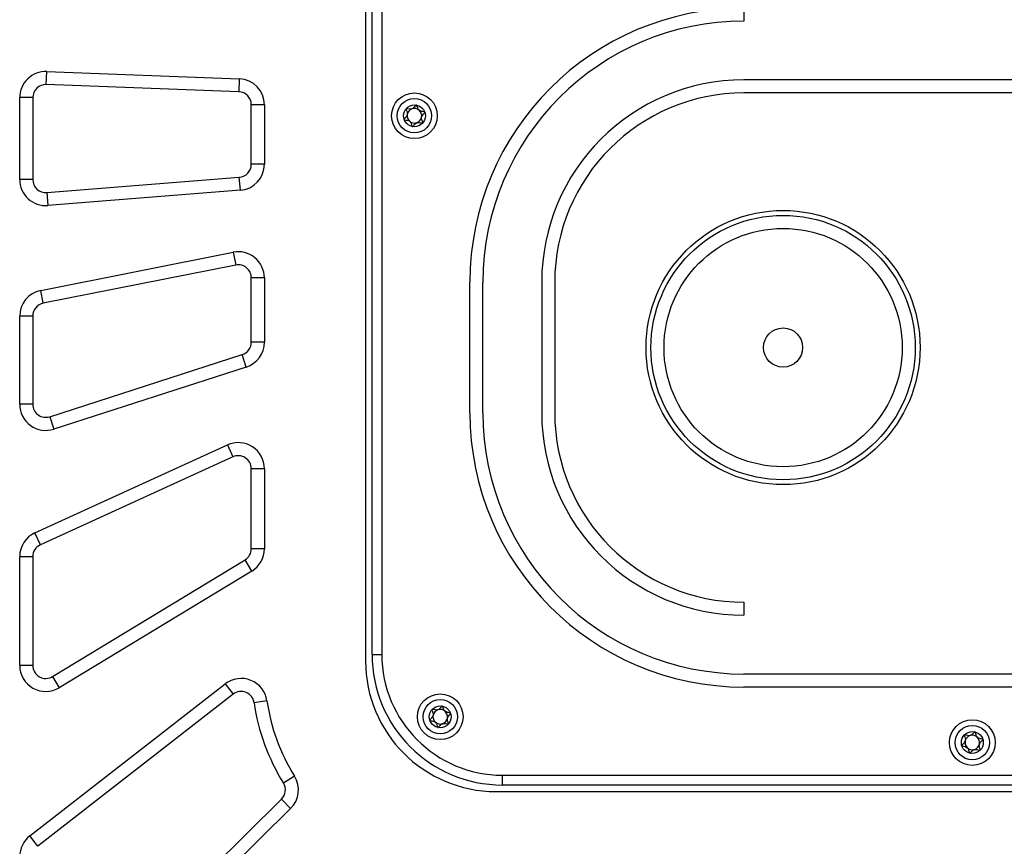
# Model space of a CAD drawing. Header units: millimetres. Extents: x 8 to 415, y 1 to 292.
# Tile 4 of 10: x 84 to 114, y 184 to 210. Entities that reach past the tile are written whole.
import ezdxf

# ---------------------------------------------------------------- set-up
doc = ezdxf.new("R2010")
doc.units = ezdxf.units.MM

msp = doc.modelspace()

# ---------------------------------------------------------------- linework, layer by layer
at = {"color": 7, "linetype": 'Continuous', "lineweight": 25}
for p, q in [((94.3833, 223.3948), (94.3833, 189.9948)), ((94.5833, 190.1948), (94.5833, 223.1948)), ((94.8833, 223.1948), (94.8833, 190.1948)), ((105.9833, 209.9948), (105.9833, 209.5948)), ((84.5981, 207.6495), (84.613, 208.0492)), ((84.613, 208.0492), (90.513, 207.83)), ((90.4981, 207.4302), (84.5981, 207.6495)), ((90.513, 207.83), (90.4981, 207.4302)), ((119.9833, 207.7948), (105.9833, 207.7948)), ((119.9833, 207.3948), (105.9833, 207.3948)), ((84.1833, 207.2497), (83.7833, 207.2497)), ((83.7833, 204.7416), (83.7833, 207.2497)), ((84.1833, 207.2497), (84.1833, 204.7416)), ((91.2833, 207.0305), (90.8833, 207.0305)), ((90.8833, 205.2099), (90.8833, 207.0305)), ((91.2833, 207.0305), (91.2833, 205.2099)), ((91.2833, 205.2099), (90.8833, 205.2099)), ((84.1833, 204.7416), (83.7833, 204.7416)), ((84.6149, 204.3428), (90.5149, 204.8112)), ((90.5466, 204.4124), (90.5149, 204.8112)), ((84.6149, 204.3428), (84.6466, 203.9441)), ((90.5466, 204.4124), (84.6466, 203.9441)), ((84.4278, 201.3456), (90.3278, 202.5144)), ((90.3278, 202.5144), (90.4055, 202.122)), ((90.4055, 202.122), (84.5055, 200.9532)), ((90.8833, 199.7599), (90.8833, 201.7297)), ((91.2833, 201.7297), (90.8833, 201.7297)), ((91.2833, 201.7297), (91.2833, 199.7599)), ((84.5055, 200.9532), (84.4278, 201.3456)), ((97.5833, 197.5948), (97.5833, 201.5948)), ((97.9833, 197.5948), (97.9833, 201.5948)), ((99.7833, 201.5948), (99.7833, 197.5948)), ((100.1833, 201.5948), (100.1833, 197.5948)), ((83.7833, 197.8574), (83.7833, 200.5609)), ((84.1833, 200.5609), (83.7833, 200.5609)), ((84.1833, 200.5609), (84.1833, 197.8574)), ((91.2833, 199.7599), (90.8833, 199.7599)), ((84.706, 197.4767), (90.606, 199.3792)), ((90.7288, 198.9985), (90.606, 199.3792)), ((90.7288, 198.9985), (84.8288, 197.096)), ((84.1833, 197.8574), (83.7833, 197.8574)), ((84.706, 197.4767), (84.8288, 197.096)), ((84.251, 193.917), (90.151, 196.6106)), ((90.151, 196.6106), (90.3171, 196.2467)), ((90.3171, 196.2467), (84.4171, 193.5531)), ((90.8833, 193.433), (90.8833, 195.8828)), ((91.2833, 195.8828), (90.8833, 195.8828)), ((91.2833, 195.8828), (91.2833, 193.433)), ((84.4171, 193.5531), (84.251, 193.917)), ((84.1833, 193.1892), (83.7833, 193.1892)), ((83.7833, 189.8591), (83.7833, 193.1892)), ((84.1833, 193.1892), (84.1833, 189.8591)), ((91.2833, 193.433), (90.8833, 193.433)), ((84.7905, 189.517), (90.6905, 193.0909)), ((90.8978, 192.7488), (90.6905, 193.0909)), ((90.8978, 192.7488), (84.9978, 189.1749)), ((105.9833, 191.7948), (105.9833, 191.3948)), ((94.5833, 190.1948), (94.8833, 190.1948)), ((84.1833, 189.8591), (83.7833, 189.8591)), ((119.9833, 189.5948), (105.9833, 189.5948)), ((84.0921, 184.633), (90.0804, 189.29)), ((84.7905, 189.517), (84.9978, 189.1749)), ((90.0804, 189.29), (90.3259, 188.9743)), ((90.3259, 188.9743), (84.3377, 184.3172)), ((119.9833, 189.1948), (105.9833, 189.1948)), ((91.3633, 188.773), (90.9674, 188.7158)), ((92.2068, 186.4666), (91.8673, 186.255)), ((98.5833, 186.1948), (98.5833, 186.4948)), ((98.5833, 186.4948), (127.3833, 186.4948)), ((98.3833, 185.9948), (127.5833, 185.9948)), ((127.3833, 186.1948), (98.5833, 186.1948)), ((84.8638, 178.9245), (91.8085, 185.7582)), ((92.089, 185.4731), (91.8085, 185.7582)), ((92.089, 185.4731), (85.1444, 178.6394)), ((84.3377, 184.3172), (84.0921, 184.633))]:
    msp.add_line(p, q, dxfattribs=at)
for centre, radius in [((95.8833, 206.6948), 0.7), ((95.8833, 206.6948), 0.5258), ((95.8833, 206.6948), 0.335), ((107.1833, 199.5948), 4.2), ((107.1833, 199.5948), 4.05), ((107.1833, 199.5948), 3.65), ((107.1833, 199.5948), 0.6), ((96.6741, 188.2856), 0.7), ((96.6741, 188.2856), 0.5258), ((96.6741, 188.2856), 0.335), ((112.9833, 187.4948), 0.7), ((112.9833, 187.4948), 0.5258), ((112.9833, 187.4948), 0.335)]:
    msp.add_circle(centre, radius, dxfattribs=at)
for centre, radius, start, end in [((105.9833, 201.5948), 8.4, 90, 180), ((105.9833, 201.5948), 8, 90, 180), ((84.5833, 207.2497), 0.8, 87.87204, 180), ((84.5833, 207.2497), 0.4, 87.87204, 180), ((90.4833, 207.0305), 0.8, 0, 87.87204), ((105.9833, 201.5948), 6.2, 90, 180), ((90.4833, 207.0305), 0.4, 0, 87.87204), ((105.9833, 201.5948), 5.8, 90, 180), ((95.8833, 206.6948), 0.2233, 109.36688, 169.36688), ((95.8833, 206.6948), 0.2233, 49.36688, 109.36688), ((95.8833, 206.6948), 0.2233, 349.36688, 49.36688), ((95.8833, 206.6948), 0.2233, 169.36688, 229.36688), ((95.8833, 206.6948), 0.2233, 229.36688, 289.36688), ((95.8833, 206.6948), 0.2233, 289.36688, 349.36688), ((90.4833, 205.2099), 0.4, 274.53871, 0), ((90.4833, 205.2099), 0.8, 274.53871, 0), ((84.5833, 204.7416), 0.8, 180, 274.53871), ((84.5833, 204.7416), 0.4, 180, 274.53871), ((90.4833, 201.7297), 0.8, 0, 101.20537), ((90.4833, 201.7297), 0.4, 0, 101.20537), ((84.5833, 200.5609), 0.8, 101.20537, 180), ((84.5833, 200.5609), 0.4, 101.20537, 180), ((90.4833, 199.7599), 0.4, 287.87204, 0), ((90.4833, 199.7599), 0.8, 287.87204, 0), ((84.5833, 197.8574), 0.8, 180, 287.87204), ((84.5833, 197.8574), 0.4, 180, 287.87204), ((105.9833, 197.5948), 8.4, 180, 270), ((105.9833, 197.5948), 8, 180, 270), ((105.9833, 197.5948), 6.2, 180, 270), ((105.9833, 197.5948), 5.8, 180, 270), ((90.4833, 195.8828), 0.8, 0, 114.53871), ((90.4833, 195.8828), 0.4, 0, 114.53871), ((84.5833, 193.1892), 0.8, 114.53871, 180), ((84.5833, 193.1892), 0.4, 114.53871, 180), ((90.4833, 193.433), 0.4, 301.20537, 0), ((90.4833, 193.433), 0.8, 301.20537, 0), ((98.5833, 190.1948), 4, 180, 270), ((98.5833, 190.1948), 3.7, 180, 270), ((84.5833, 189.8591), 0.8, 180, 301.20537), ((84.5833, 189.8591), 0.4, 180, 301.20537), ((98.3833, 189.9948), 4, 180, 270), ((90.5715, 188.6585), 0.8, 8.23027, 127.87204), ((90.5715, 188.6585), 0.4, 8.23027, 127.87204), ((97.2769, 189.6284), 6.3752, 188.23027, 211.94751), ((97.2769, 189.6284), 5.9752, 188.23027, 211.94751), ((96.6741, 188.2856), 0.2233, 168.8095, 228.8095), ((96.6741, 188.2856), 0.2233, 108.8095, 168.8095), ((96.6741, 188.2856), 0.2233, 48.8095, 108.8095), ((96.6741, 188.2856), 0.2233, 348.8095, 48.8095), ((96.6741, 188.2856), 0.2233, 228.8095, 288.8095), ((96.6741, 188.2856), 0.2233, 288.8095, 348.8095), ((112.9833, 187.4948), 0.2233, 165.68885, 225.68885), ((112.9833, 187.4948), 0.2233, 105.68885, 165.68885), ((112.9833, 187.4948), 0.2233, 45.68885, 105.68885), ((112.9833, 187.4948), 0.2233, 285.68885, 345.68885), ((112.9833, 187.4948), 0.2233, 345.68885, 45.68885), ((112.9833, 187.4948), 0.2233, 225.68885, 285.68885), ((91.5279, 186.0433), 0.4, 314.53871, 31.94751), ((91.5279, 186.0433), 0.8, 314.53871, 31.94751), ((84.5833, 184.0015), 0.8, 127.87204, 180)]:
    msp.add_arc(centre, radius, start, end, dxfattribs=at)
for points, knots in [([(95.629, 206.9129), (95.6283, 206.9116), (95.6266, 206.9088), (95.6264, 206.9018), (95.6297, 206.8849), (95.647, 206.8419), (95.6709, 206.7818), (95.66, 206.7069), (95.6229, 206.6575), (95.5907, 206.6234), (95.5722, 206.6015), (95.5673, 206.5914), (95.5664, 206.5868), (95.567, 206.5844), (95.5672, 206.5837)], [0, 0, 0, 0, 0.0120474, 0.0265092, 0.0561649, 0.1531057, 0.4060635, 0.574479, 0.747564, 0.9016754, 0.9627172, 0.9799594, 0.9937673, 1, 1, 1, 1]), ([(95.9451, 207.024), (95.9443, 207.0241), (95.9422, 207.0243), (95.9384, 207.0231), (95.934, 207.0204), (95.9264, 207.0141), (95.9085, 206.9939), (95.8806, 206.9577), (95.8374, 206.9136), (95.765, 206.8914), (95.7018, 206.9061), (95.6561, 206.9166), (95.6384, 206.9174), (95.6317, 206.9153), (95.6299, 206.9137), (95.629, 206.9129)], [0, 0, 0, 0, 0.0062323, 0.0177721, 0.0316777, 0.0483645, 0.0984054, 0.2525065, 0.42558, 0.5939843, 0.8469253, 0.9438597, 0.9800242, 0.9906448, 1, 1, 1, 1]), ([(96.1993, 206.8058), (96.1987, 206.8071), (96.1973, 206.8097), (96.1898, 206.8146), (96.1589, 206.8229), (96.102, 206.8281), (96.0217, 206.856), (95.9819, 206.9312), (95.968, 206.9866), (95.9552, 207.016), (95.9492, 207.0226), (95.9464, 207.0235), (95.9451, 207.024)], [0, 0, 0, 0, 0.011122, 0.0242161, 0.0712746, 0.2717886, 0.5, 0.7282114, 0.9287254, 0.9757839, 0.988878, 1, 1, 1, 1]), ([(96.1375, 206.4766), (96.1383, 206.4779), (96.14, 206.4807), (96.1402, 206.4877), (96.1368, 206.5046), (96.1195, 206.5476), (96.0956, 206.6077), (96.1065, 206.6826), (96.1436, 206.732), (96.1758, 206.7661), (96.1943, 206.788), (96.1992, 206.7981), (96.2001, 206.8027), (96.1995, 206.8051), (96.1993, 206.8058)], [0, 0, 0, 0, 0.0120474, 0.0265092, 0.0561649, 0.1531057, 0.4060635, 0.574479, 0.747564, 0.9016754, 0.9627172, 0.9799594, 0.9937673, 1, 1, 1, 1]), ([(95.5672, 206.5837), (95.5679, 206.5825), (95.5693, 206.5798), (95.5767, 206.5749), (95.6076, 206.5666), (95.6646, 206.5614), (95.7449, 206.5335), (95.7846, 206.4584), (95.7985, 206.4029), (95.8113, 206.3735), (95.8173, 206.367), (95.8202, 206.366), (95.8215, 206.3655)], [0, 0, 0, 0, 0.011122, 0.0242161, 0.0712746, 0.2717886, 0.5, 0.7282114, 0.9287254, 0.9757839, 0.988878, 1, 1, 1, 1]), ([(95.8215, 206.3655), (95.8222, 206.3654), (95.8244, 206.3652), (95.8282, 206.3664), (95.8326, 206.3691), (95.8402, 206.3754), (95.858, 206.3956), (95.886, 206.4318), (95.9292, 206.4759), (96.0016, 206.4981), (96.0647, 206.4834), (96.1104, 206.4729), (96.1281, 206.4721), (96.1348, 206.4742), (96.1366, 206.4758), (96.1375, 206.4766)], [0, 0, 0, 0, 0.0062323, 0.0177721, 0.0316777, 0.0483645, 0.0984054, 0.2525065, 0.42558, 0.5939843, 0.8469253, 0.9438597, 0.9800242, 0.9906448, 1, 1, 1, 1]), ([(96.422, 188.5062), (96.4212, 188.5049), (96.4195, 188.5021), (96.4192, 188.4951), (96.4224, 188.4782), (96.4393, 188.435), (96.4626, 188.3747), (96.451, 188.2999), (96.4134, 188.2509), (96.3808, 188.2171), (96.3621, 188.1954), (96.3572, 188.1853), (96.3562, 188.1807), (96.3568, 188.1783), (96.357, 188.1776)], [0, 0, 0, 0, 0.0120474, 0.0265092, 0.0561649, 0.1531057, 0.4060635, 0.574479, 0.747564, 0.9016754, 0.9627172, 0.9799594, 0.9937673, 1, 1, 1, 1]), ([(96.7391, 188.6142), (96.7383, 188.6143), (96.7362, 188.6145), (96.7324, 188.6134), (96.7279, 188.6108), (96.7203, 188.6045), (96.7022, 188.5844), (96.6739, 188.5485), (96.6303, 188.5049), (96.5577, 188.4833), (96.4947, 188.4986), (96.4491, 188.5096), (96.4314, 188.5106), (96.4247, 188.5086), (96.4228, 188.5069), (96.422, 188.5062)], [0, 0, 0, 0, 0.0062323, 0.01777215, 0.03167771, 0.04836448, 0.0984054, 0.25250654, 0.42558, 0.59398432, 0.8469253, 0.94385968, 0.98002422, 0.99064479, 1, 1, 1, 1]), ([(96.9912, 188.3936), (96.9906, 188.3948), (96.9892, 188.3974), (96.9818, 188.4025), (96.951, 188.411), (96.8941, 188.4168), (96.814, 188.4455), (96.775, 188.521), (96.7617, 188.5766), (96.7491, 188.6061), (96.7432, 188.6127), (96.7404, 188.6137), (96.7391, 188.6142)], [0, 0, 0, 0, 0.011122, 0.0242161, 0.0712746, 0.2717886, 0.5, 0.7282114, 0.9287254, 0.9757839, 0.988878, 1, 1, 1, 1]), ([(96.9262, 188.0649), (96.927, 188.0662), (96.9287, 188.069), (96.929, 188.0761), (96.9258, 188.0929), (96.9089, 188.1361), (96.8856, 188.1964), (96.8972, 188.2713), (96.9348, 188.3203), (96.9673, 188.3541), (96.986, 188.3758), (96.991, 188.3858), (96.992, 188.3904), (96.9914, 188.3928), (96.9912, 188.3936)], [0, 0, 0, 0, 0.0120474, 0.0265092, 0.0561649, 0.1531057, 0.4060635, 0.574479, 0.747564, 0.9016754, 0.9627172, 0.9799594, 0.9937673, 1, 1, 1, 1]), ([(96.357, 188.1776), (96.3576, 188.1763), (96.359, 188.1737), (96.3664, 188.1687), (96.3972, 188.1601), (96.4541, 188.1543), (96.5341, 188.1256), (96.5732, 188.0501), (96.5865, 187.9945), (96.599, 187.9651), (96.605, 187.9584), (96.6078, 187.9574), (96.6091, 187.9569)], [0, 0, 0, 0, 0.011122, 0.0242161, 0.0712746, 0.2717886, 0.5, 0.7282114, 0.9287254, 0.9757839, 0.988878, 1, 1, 1, 1]), ([(96.6091, 187.9569), (96.6098, 187.9569), (96.612, 187.9566), (96.6158, 187.9578), (96.6202, 187.9604), (96.6279, 187.9666), (96.6459, 187.9867), (96.6742, 188.0226), (96.7178, 188.0663), (96.7905, 188.0878), (96.8535, 188.0725), (96.899, 188.0616), (96.9168, 188.0606), (96.9235, 188.0625), (96.9253, 188.0642), (96.9262, 188.0649)], [0, 0, 0, 0, 0.0062323, 0.0177721, 0.0316777, 0.0483645, 0.0984054, 0.2525065, 0.42558, 0.5939843, 0.8469253, 0.9438597, 0.9800242, 0.9906448, 1, 1, 1, 1]), ([(112.7436, 187.7288), (112.7427, 187.7275), (112.7408, 187.7249), (112.7402, 187.7178), (112.7424, 187.7008), (112.7569, 187.6568), (112.777, 187.5953), (112.7613, 187.5212), (112.7211, 187.4743), (112.6867, 187.4423), (112.6669, 187.4217), (112.6614, 187.4119), (112.6601, 187.4073), (112.6606, 187.4049), (112.6607, 187.4042)], [0, 0, 0, 0, 0.0120474, 0.0265092, 0.0561649, 0.1531057, 0.4060635, 0.574479, 0.747564, 0.9016754, 0.9627172, 0.9799594, 0.9937673, 1, 1, 1, 1]), ([(113.0661, 187.8194), (113.0653, 187.8195), (113.0632, 187.8198), (113.0593, 187.8189), (113.0547, 187.8165), (113.0468, 187.8107), (113.0276, 187.7916), (112.9974, 187.7573), (112.9515, 187.7161), (112.8778, 187.6985), (112.8158, 187.7173), (112.7708, 187.7307), (112.7532, 187.7326), (112.7464, 187.731), (112.7445, 187.7295), (112.7436, 187.7288)], [0, 0, 0, 0, 0.0062323, 0.0177721, 0.0316777, 0.0483645, 0.0984054, 0.2525065, 0.42558, 0.5939843, 0.8469253, 0.9438597, 0.9800242, 0.9906448, 1, 1, 1, 1]), ([(113.3058, 187.5853), (113.3052, 187.5866), (113.304, 187.5893), (113.2969, 187.5947), (113.2666, 187.6049), (113.2101, 187.6138), (113.1317, 187.6468), (113.0969, 187.7243), (113.0866, 187.7806), (113.0757, 187.8107), (113.0701, 187.8177), (113.0673, 187.8188), (113.0661, 187.8194)], [0, 0, 0, 0, 0.011122, 0.0242161, 0.0712746, 0.2717886, 0.5, 0.7282114, 0.9287254, 0.9757839, 0.988878, 1, 1, 1, 1]), ([(113.223, 187.2607), (113.2238, 187.262), (113.2257, 187.2647), (113.2264, 187.2717), (113.2241, 187.2887), (113.2096, 187.3328), (113.1896, 187.3942), (113.2053, 187.4683), (113.2455, 187.5152), (113.2798, 187.5472), (113.2997, 187.5678), (113.3052, 187.5776), (113.3064, 187.5822), (113.3059, 187.5846), (113.3058, 187.5853)], [0, 0, 0, 0, 0.0120474, 0.02650918, 0.05616488, 0.1531057, 0.4060635, 0.57447903, 0.747564, 0.90167539, 0.96271719, 0.97995945, 0.99376729, 1, 1, 1, 1]), ([(112.6607, 187.4042), (112.6613, 187.4029), (112.6626, 187.4002), (112.6696, 187.3948), (112.7, 187.3846), (112.7565, 187.3757), (112.8348, 187.3427), (112.8697, 187.2652), (112.8799, 187.2089), (112.8909, 187.1788), (112.8964, 187.1719), (112.8992, 187.1707), (112.9005, 187.1701)], [0, 0, 0, 0, 0.01112197, 0.02421615, 0.07127455, 0.27178855, 0.5, 0.72821145, 0.92872545, 0.97578385, 0.98887803, 1, 1, 1, 1]), ([(112.9005, 187.1701), (112.9012, 187.17), (112.9034, 187.1697), (112.9072, 187.1706), (112.9118, 187.173), (112.9198, 187.1788), (112.9389, 187.1979), (112.9691, 187.2322), (113.015, 187.2734), (113.0887, 187.291), (113.1508, 187.2722), (113.1957, 187.2588), (113.2133, 187.2569), (113.2201, 187.2585), (113.2221, 187.26), (113.223, 187.2607)], [0, 0, 0, 0, 0.0062323, 0.0177721, 0.0316777, 0.0483645, 0.0984054, 0.2525065, 0.42558, 0.5939843, 0.8469253, 0.9438597, 0.9800242, 0.9906448, 1, 1, 1, 1])]:
    msp.add_open_spline(points, degree=3, knots=knots, dxfattribs=at)

doc.saveas('drawing.dxf')
